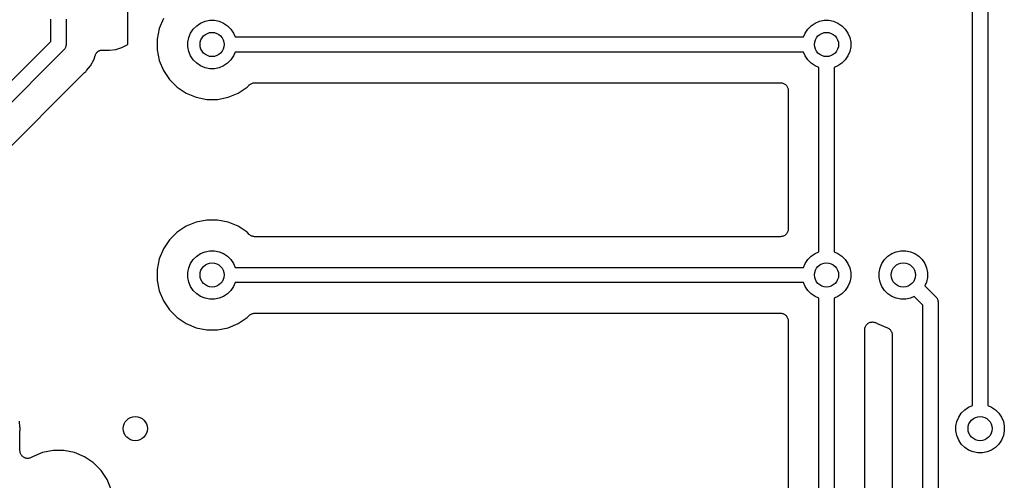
# Model space of a CAD drawing. Extents: x 4.65 to 8.55, y -5.31 to -3.29.
# Tile 13 of 29: x 6.27 to 6.92, y -4.28 to -3.98. Entities that reach past the tile are written whole.
import ezdxf

# ---------------------------------------------------------------- set-up
doc = ezdxf.new("R2010")
doc.units = 0
doc.header["$MEASUREMENT"] = 0
doc.layers.add('BLACK', color=7, linetype='CONTINUOUS')

msp = doc.modelspace()

# ---------------------------------------------------------------- linework, layer by layer
at = {"layer": 'BLACK', "linetype": 'CONTINUOUS'}
for p, q in [((6.89508, -4.23499), (6.89508, -3.91501)), ((6.90492, -3.91501), (6.90492, -4.23499)), ((6.34508, -3.99981), (6.34508, -3.94976)), ((6.29508, -3.99796), (6.29508, -3.98346)), ((6.30492, -3.98346), (6.30492, -3.99976)), ((6.36832, -3.98307), (6.36563, -3.98957)), ((6.38996, -3.98777), (6.39254, -3.98604)), ((6.39254, -3.98604), (6.39541, -3.98486)), ((6.39541, -3.98486), (6.39845, -3.98425)), ((6.39845, -3.98425), (6.40155, -3.98425)), ((6.40155, -3.98425), (6.40459, -3.98486)), ((6.40459, -3.98486), (6.40746, -3.98604)), ((6.40746, -3.98604), (6.41004, -3.98777)), ((6.78996, -3.98777), (6.79254, -3.98604)), ((6.79254, -3.98604), (6.79541, -3.98486)), ((6.79541, -3.98486), (6.79845, -3.98425)), ((6.79845, -3.98425), (6.80155, -3.98425)), ((6.80155, -3.98425), (6.80459, -3.98486)), ((6.80459, -3.98486), (6.80746, -3.98604)), ((6.80746, -3.98604), (6.81004, -3.98777)), ((6.36563, -3.98957), (6.36425, -3.99648)), ((6.38486, -3.99541), (6.38604, -3.99254)), ((6.38604, -3.99254), (6.38777, -3.98996)), ((6.38777, -3.98996), (6.38996, -3.98777)), ((6.41004, -3.98777), (6.41223, -3.98996)), ((6.41223, -3.98996), (6.41396, -3.99254)), ((6.41396, -3.99254), (6.41501, -3.99508)), ((6.78499, -3.99508), (6.78604, -3.99254)), ((6.78604, -3.99254), (6.78777, -3.98996)), ((6.78777, -3.98996), (6.78996, -3.98777)), ((6.81004, -3.98777), (6.81223, -3.98996)), ((6.81223, -3.98996), (6.81396, -3.99254)), ((6.81396, -3.99254), (6.81514, -3.99541)), ((6.19796, -4.09508), (6.29508, -3.99796)), ((6.30492, -3.99976), (6.30495, -4)), ((6.34463, -4.00017), (6.34508, -3.99981)), ((6.36425, -3.99648), (6.36425, -4.00352)), ((6.38425, -3.99845), (6.38486, -3.99541)), ((6.38425, -4.00155), (6.38425, -3.99845)), ((6.41501, -3.99508), (6.78499, -3.99508)), ((6.81514, -3.99541), (6.81575, -3.99845)), ((6.81575, -3.99845), (6.81575, -4.00155)), ((6.30331, -4.00365), (6.20365, -4.10331)), ((6.3035, -4.0035), (6.30331, -4.00365)), ((6.30365, -4.00331), (6.3035, -4.0035)), ((6.30411, -4.00275), (6.30365, -4.00331)), ((6.30365, -4.00331), (6.30365, -4.00331)), ((6.30457, -4.00189), (6.30411, -4.00275)), ((6.30411, -4.00275), (6.30411, -4.00275)), ((6.30485, -4.00096), (6.30457, -4.00189)), ((6.30492, -4.00024), (6.30485, -4.00096)), ((6.30495, -4), (6.30492, -4.00024)), ((6.30492, -4.00024), (6.30492, -4.00024)), ((6.32418, -4.00641), (6.32428, -4.00617)), ((6.32428, -4.00617), (6.32441, -4.00599)), ((6.32441, -4.00599), (6.32452, -4.00579)), ((6.32452, -4.00579), (6.32469, -4.00559)), ((6.32469, -4.00559), (6.32484, -4.00537)), ((6.32484, -4.00537), (6.325, -4.00521)), ((6.325, -4.00521), (6.32514, -4.00504)), ((6.32514, -4.00504), (6.32535, -4.00487)), ((6.32535, -4.00487), (6.32554, -4.00468)), ((6.32554, -4.00468), (6.32572, -4.00456)), ((6.32572, -4.00456), (6.3259, -4.00442)), ((6.3259, -4.00442), (6.32613, -4.0043)), ((6.32613, -4.0043), (6.32635, -4.00415)), ((6.32635, -4.00415), (6.32656, -4.00407)), ((6.32656, -4.00407), (6.32676, -4.00396)), ((6.32676, -4.00396), (6.32701, -4.00389)), ((6.32701, -4.00389), (6.32726, -4.00379)), ((6.32726, -4.00379), (6.32748, -4.00375)), ((6.32748, -4.00375), (6.32769, -4.00368)), ((6.32769, -4.00368), (6.32796, -4.00365)), ((6.32796, -4.00365), (6.32822, -4.00361)), ((6.32822, -4.00361), (6.32844, -4.00361)), ((6.32844, -4.00361), (6.32866, -4.00359)), ((6.32866, -4.00359), (6.33322, -4.00359)), ((6.33322, -4.00359), (6.33739, -4.00318)), ((6.33739, -4.00318), (6.34116, -4.00203)), ((6.34116, -4.00203), (6.34463, -4.00017)), ((6.36425, -4.00352), (6.36563, -4.01043)), ((6.38486, -4.00459), (6.38425, -4.00155)), ((6.38604, -4.00746), (6.38486, -4.00459)), ((6.41501, -4.00492), (6.41396, -4.00746)), ((6.78499, -4.00492), (6.41501, -4.00492)), ((6.78604, -4.00746), (6.78499, -4.00492)), ((6.81514, -4.00459), (6.81396, -4.00746)), ((6.81575, -4.00155), (6.81514, -4.00459)), ((6.32082, -4.01391), (6.32314, -4.00958)), ((6.32314, -4.00958), (6.32388, -4.00713)), ((6.32388, -4.00713), (6.3239, -4.00707)), ((6.3239, -4.00707), (6.32399, -4.00686)), ((6.32399, -4.00686), (6.32405, -4.00665)), ((6.32405, -4.00665), (6.32418, -4.00641)), ((6.36563, -4.01043), (6.36832, -4.01693)), ((6.38777, -4.01004), (6.38604, -4.00746)), ((6.38996, -4.01223), (6.38777, -4.01004)), ((6.39254, -4.01396), (6.38996, -4.01223)), ((6.41004, -4.01223), (6.40746, -4.01396)), ((6.41223, -4.01004), (6.41004, -4.01223)), ((6.41396, -4.00746), (6.41223, -4.01004)), ((6.78777, -4.01004), (6.78604, -4.00746)), ((6.78996, -4.01223), (6.78777, -4.01004)), ((6.79254, -4.01396), (6.78996, -4.01223)), ((6.81004, -4.01223), (6.80746, -4.01396)), ((6.81223, -4.01004), (6.81004, -4.01223)), ((6.81396, -4.00746), (6.81223, -4.01004)), ((6.22124, -4.11401), (6.31658, -4.01866)), ((6.31658, -4.01866), (6.31663, -4.01861)), ((6.31663, -4.01861), (6.3168, -4.01848)), ((6.3168, -4.01848), (6.31695, -4.01833)), ((6.31695, -4.01833), (6.31771, -4.01771)), ((6.31771, -4.01771), (6.31833, -4.01695)), ((6.31833, -4.01694), (6.32082, -4.01391)), ((6.31833, -4.01695), (6.31833, -4.01694)), ((6.36832, -4.01693), (6.37223, -4.02279)), ((6.39541, -4.01514), (6.39254, -4.01396)), ((6.39845, -4.01575), (6.39541, -4.01514)), ((6.40155, -4.01575), (6.39845, -4.01575)), ((6.40459, -4.01514), (6.40155, -4.01575)), ((6.40746, -4.01396), (6.40459, -4.01514)), ((6.79508, -4.01501), (6.79254, -4.01396)), ((6.79508, -4.13499), (6.79508, -4.01501)), ((6.80746, -4.01396), (6.80492, -4.01501)), ((6.80492, -4.01501), (6.80492, -4.13499)), ((6.37223, -4.02279), (6.37721, -4.02777)), ((6.42498, -4.02573), (6.42539, -4.02552)), ((6.42539, -4.02552), (6.4258, -4.0253)), ((6.4258, -4.0253), (6.42582, -4.02529)), ((6.42582, -4.02529), (6.42585, -4.02528)), ((6.42585, -4.02528), (6.42629, -4.02515)), ((6.42629, -4.02515), (6.42673, -4.02502)), ((6.42673, -4.02502), (6.42676, -4.02501)), ((6.42676, -4.02501), (6.42679, -4.02501)), ((6.42679, -4.02501), (6.42724, -4.02497)), ((6.42724, -4.02497), (6.42771, -4.02492)), ((6.42771, -4.02492), (6.77008, -4.02492)), ((6.77008, -4.02492), (6.77011, -4.02492)), ((6.77011, -4.02492), (6.77011, -4.02492)), ((6.77011, -4.02492), (6.77011, -4.02492)), ((6.77011, -4.02492), (6.77015, -4.02492)), ((6.77015, -4.02492), (6.77062, -4.02497)), ((6.77062, -4.02497), (6.77108, -4.02502)), ((6.77108, -4.02502), (6.7711, -4.02503)), ((6.7711, -4.02503), (6.77112, -4.02503)), ((6.77112, -4.02503), (6.77157, -4.02517)), ((6.77157, -4.02517), (6.77202, -4.02531)), ((6.77202, -4.02531), (6.77203, -4.02532)), ((6.77203, -4.02532), (6.77205, -4.02533)), ((6.77205, -4.02533), (6.77246, -4.02555)), ((6.37721, -4.02777), (6.38307, -4.03168)), ((6.38307, -4.03168), (6.38957, -4.03437)), ((6.41043, -4.03437), (6.41693, -4.03168)), ((6.41693, -4.03168), (6.42279, -4.02777)), ((6.42279, -4.02777), (6.42417, -4.02639)), ((6.42417, -4.02639), (6.42418, -4.02637)), ((6.42418, -4.02637), (6.42422, -4.02634)), ((6.42418, -4.02637), (6.42418, -4.02637)), ((6.42418, -4.02637), (6.42418, -4.02637)), ((6.42422, -4.02634), (6.42458, -4.02605)), ((6.42458, -4.02605), (6.42494, -4.02576)), ((6.42494, -4.02576), (6.42496, -4.02574)), ((6.42496, -4.02574), (6.42498, -4.02573)), ((6.77246, -4.02555), (6.77287, -4.02578)), ((6.77287, -4.02578), (6.77289, -4.02579)), ((6.77289, -4.02579), (6.7729, -4.0258)), ((6.7729, -4.0258), (6.77326, -4.0261)), ((6.77326, -4.0261), (6.77363, -4.0264)), ((6.77363, -4.0264), (6.77364, -4.02641)), ((6.77364, -4.02641), (6.77365, -4.02642)), ((6.77365, -4.02642), (6.77395, -4.02679)), ((6.77395, -4.02679), (6.77424, -4.02715)), ((6.77424, -4.02715), (6.77425, -4.02717)), ((6.77425, -4.02717), (6.77426, -4.02718)), ((6.77426, -4.02718), (6.77448, -4.0276)), ((6.77448, -4.0276), (6.7747, -4.02802)), ((6.7747, -4.02802), (6.77471, -4.02803)), ((6.77471, -4.02803), (6.77471, -4.02805)), ((6.77471, -4.02805), (6.77485, -4.0285)), ((6.77485, -4.0285), (6.77498, -4.02895)), ((6.77498, -4.02895), (6.77499, -4.02897)), ((6.77499, -4.02897), (6.77499, -4.02898)), ((6.77499, -4.02898), (6.77503, -4.02945)), ((6.77503, -4.02945), (6.77508, -4.02992)), ((6.77508, -4.02992), (6.77508, -4.12008)), ((6.38957, -4.03437), (6.39648, -4.03575)), ((6.39648, -4.03575), (6.40352, -4.03575)), ((6.40352, -4.03575), (6.41043, -4.03437)), ((6.39648, -4.11425), (6.38957, -4.11563)), ((6.40352, -4.11425), (6.39648, -4.11425)), ((6.41043, -4.11563), (6.40352, -4.11425)), ((6.38307, -4.11832), (6.37721, -4.12223)), ((6.38957, -4.11563), (6.38307, -4.11832)), ((6.41693, -4.11832), (6.41043, -4.11563)), ((6.42279, -4.12223), (6.41693, -4.11832)), ((6.77483, -4.12157), (6.77469, -4.12202)), ((6.77497, -4.12112), (6.77483, -4.12157)), ((6.77498, -4.12108), (6.77497, -4.1211)), ((6.77497, -4.1211), (6.77497, -4.12112)), ((6.77503, -4.12062), (6.77498, -4.12108)), ((6.77508, -4.12015), (6.77503, -4.12062)), ((6.77508, -4.12008), (6.77508, -4.12011)), ((6.77508, -4.12011), (6.77508, -4.12011)), ((6.77508, -4.12011), (6.77508, -4.12011)), ((6.77508, -4.12011), (6.77508, -4.12015)), ((6.37223, -4.12721), (6.36832, -4.13307)), ((6.37721, -4.12223), (6.37223, -4.12721)), ((6.42417, -4.12361), (6.42279, -4.12223)), ((6.42453, -4.12391), (6.42417, -4.12361)), ((6.42488, -4.1242), (6.42453, -4.12391)), ((6.4249, -4.12422), (6.42488, -4.1242)), ((6.42492, -4.12423), (6.4249, -4.12422)), ((6.42533, -4.12445), (6.42492, -4.12423)), ((6.42574, -4.12467), (6.42533, -4.12445)), ((6.42576, -4.12468), (6.42574, -4.12467)), ((6.42578, -4.12469), (6.42576, -4.12468)), ((6.42622, -4.12483), (6.42578, -4.12469)), ((6.42667, -4.12497), (6.42622, -4.12483)), ((6.42669, -4.12497), (6.42667, -4.12497)), ((6.42672, -4.12498), (6.42669, -4.12497)), ((6.42717, -4.12503), (6.42672, -4.12498)), ((6.42764, -4.12508), (6.42717, -4.12503)), ((6.42769, -4.12508), (6.42764, -4.12508)), ((6.42771, -4.12508), (6.42769, -4.12508)), ((6.42769, -4.12508), (6.42769, -4.12508)), ((6.42769, -4.12508), (6.42769, -4.12508)), ((6.77008, -4.12508), (6.42771, -4.12508)), ((6.77055, -4.12503), (6.77008, -4.12508)), ((6.77102, -4.12499), (6.77055, -4.12503)), ((6.77103, -4.12499), (6.77102, -4.12499)), ((6.77105, -4.12498), (6.77103, -4.12499)), ((6.7715, -4.12485), (6.77105, -4.12498)), ((6.77195, -4.12471), (6.7715, -4.12485)), ((6.77197, -4.12471), (6.77195, -4.12471)), ((6.77198, -4.1247), (6.77197, -4.12471)), ((6.7724, -4.12448), (6.77198, -4.1247)), ((6.77282, -4.12426), (6.7724, -4.12448)), ((6.77283, -4.12425), (6.77282, -4.12426)), ((6.77285, -4.12424), (6.77283, -4.12425)), ((6.77321, -4.12395), (6.77285, -4.12424)), ((6.77358, -4.12365), (6.77321, -4.12395)), ((6.77359, -4.12364), (6.77358, -4.12365)), ((6.7736, -4.12363), (6.77359, -4.12364)), ((6.7739, -4.12326), (6.7736, -4.12363)), ((6.7742, -4.1229), (6.7739, -4.12326)), ((6.77421, -4.12289), (6.7742, -4.1229)), ((6.77422, -4.12287), (6.77421, -4.12289)), ((6.77445, -4.12246), (6.77422, -4.12287)), ((6.77467, -4.12205), (6.77445, -4.12246)), ((6.77468, -4.12203), (6.77467, -4.12205)), ((6.77469, -4.12202), (6.77468, -4.12203)), ((6.36832, -4.13307), (6.36563, -4.13957)), ((6.39541, -4.13486), (6.39845, -4.13425)), ((6.39845, -4.13425), (6.40155, -4.13425)), ((6.40155, -4.13425), (6.40459, -4.13486)), ((6.84541, -4.13486), (6.84845, -4.13425)), ((6.84845, -4.13425), (6.85155, -4.13425)), ((6.85155, -4.13425), (6.85459, -4.13486)), ((6.36563, -4.13957), (6.36425, -4.14648)), ((6.38604, -4.14254), (6.38777, -4.13996)), ((6.38777, -4.13996), (6.38996, -4.13777)), ((6.38996, -4.13777), (6.39254, -4.13604)), ((6.39254, -4.13604), (6.39541, -4.13486)), ((6.40459, -4.13486), (6.40746, -4.13604)), ((6.40746, -4.13604), (6.41004, -4.13777)), ((6.41004, -4.13777), (6.41223, -4.13996)), ((6.41223, -4.13996), (6.41396, -4.14254)), ((6.78604, -4.14254), (6.78777, -4.13996)), ((6.78777, -4.13996), (6.78996, -4.13777)), ((6.78996, -4.13777), (6.79254, -4.13604)), ((6.79254, -4.13604), (6.79508, -4.13499)), ((6.80492, -4.13499), (6.80746, -4.13604)), ((6.80746, -4.13604), (6.81004, -4.13777)), ((6.81004, -4.13777), (6.81223, -4.13996)), ((6.81223, -4.13996), (6.81396, -4.14254)), ((6.83604, -4.14254), (6.83777, -4.13996)), ((6.83777, -4.13996), (6.83996, -4.13777)), ((6.83996, -4.13777), (6.84254, -4.13604)), ((6.84254, -4.13604), (6.84541, -4.13486)), ((6.85459, -4.13486), (6.85746, -4.13604)), ((6.85746, -4.13604), (6.86004, -4.13777)), ((6.86004, -4.13777), (6.86223, -4.13996)), ((6.86223, -4.13996), (6.86396, -4.14254)), ((6.36425, -4.14648), (6.36425, -4.15352)), ((6.38425, -4.14845), (6.38486, -4.14541)), ((6.38486, -4.14541), (6.38604, -4.14254)), ((6.41396, -4.14254), (6.41501, -4.14508)), ((6.41501, -4.14508), (6.78499, -4.14508)), ((6.78499, -4.14508), (6.78604, -4.14254)), ((6.81396, -4.14254), (6.81514, -4.14541)), ((6.81514, -4.14541), (6.81575, -4.14845)), ((6.83425, -4.14845), (6.83486, -4.14541)), ((6.83486, -4.14541), (6.83604, -4.14254)), ((6.86396, -4.14254), (6.86514, -4.14541)), ((6.86514, -4.14541), (6.86575, -4.14845)), ((6.36425, -4.15352), (6.36563, -4.16043)), ((6.38425, -4.15155), (6.38425, -4.14845)), ((6.38486, -4.15459), (6.38425, -4.15155)), ((6.81575, -4.15155), (6.81514, -4.15459)), ((6.81575, -4.14845), (6.81575, -4.15155)), ((6.83425, -4.15155), (6.83425, -4.14845)), ((6.83486, -4.15459), (6.83425, -4.15155)), ((6.86575, -4.15155), (6.86514, -4.15459)), ((6.86575, -4.14845), (6.86575, -4.15155)), ((6.38604, -4.15746), (6.38486, -4.15459)), ((6.38777, -4.16004), (6.38604, -4.15746)), ((6.38996, -4.16223), (6.38777, -4.16004)), ((6.41223, -4.16004), (6.41004, -4.16223)), ((6.41396, -4.15746), (6.41223, -4.16004)), ((6.41501, -4.15492), (6.41396, -4.15746)), ((6.78499, -4.15492), (6.41501, -4.15492)), ((6.78604, -4.15746), (6.78499, -4.15492)), ((6.78777, -4.16004), (6.78604, -4.15746)), ((6.78996, -4.16223), (6.78777, -4.16004)), ((6.81223, -4.16004), (6.81004, -4.16223)), ((6.81396, -4.15746), (6.81223, -4.16004)), ((6.81514, -4.15459), (6.81396, -4.15746)), ((6.83604, -4.15746), (6.83486, -4.15459)), ((6.83777, -4.16004), (6.83604, -4.15746)), ((6.83996, -4.16223), (6.83777, -4.16004)), ((6.86514, -4.15459), (6.86409, -4.15713)), ((6.86409, -4.15713), (6.87103, -4.16407)), ((6.36563, -4.16043), (6.36832, -4.16693)), ((6.39254, -4.16396), (6.38996, -4.16223)), ((6.39541, -4.16514), (6.39254, -4.16396)), ((6.39845, -4.16575), (6.39541, -4.16514)), ((6.40155, -4.16575), (6.39845, -4.16575)), ((6.40459, -4.16514), (6.40155, -4.16575)), ((6.40746, -4.16396), (6.40459, -4.16514)), ((6.41004, -4.16223), (6.40746, -4.16396)), ((6.79254, -4.16396), (6.78996, -4.16223)), ((6.79508, -4.16501), (6.79254, -4.16396)), ((6.79508, -4.99508), (6.79508, -4.16501)), ((6.80746, -4.16396), (6.80492, -4.16501)), ((6.80492, -4.16501), (6.80492, -4.99976)), ((6.81004, -4.16223), (6.80746, -4.16396)), ((6.84254, -4.16396), (6.83996, -4.16223)), ((6.84541, -4.16514), (6.84254, -4.16396)), ((6.84845, -4.16575), (6.84541, -4.16514)), ((6.85155, -4.16575), (6.84845, -4.16575)), ((6.85459, -4.16514), (6.85155, -4.16575)), ((6.85713, -4.16409), (6.85459, -4.16514)), ((6.8628, -4.16976), (6.85713, -4.16409)), ((6.87103, -4.16407), (6.87121, -4.16422)), ((6.87121, -4.16422), (6.87137, -4.16441)), ((6.87137, -4.16441), (6.87137, -4.16441)), ((6.87137, -4.16441), (6.87175, -4.16487)), ((6.87175, -4.16487), (6.87183, -4.16497)), ((6.87183, -4.16497), (6.87229, -4.16582)), ((6.87229, -4.16582), (6.87257, -4.16675)), ((6.36832, -4.16693), (6.37223, -4.17279)), ((6.37223, -4.17279), (6.37721, -4.17777)), ((6.8628, -4.51748), (6.8628, -4.16976)), ((6.87257, -4.16675), (6.87264, -4.16748)), ((6.87264, -4.16748), (6.87264, -4.16748)), ((6.87264, -4.16748), (6.87266, -4.16772)), ((6.87266, -4.16772), (6.87264, -4.16796)), ((6.87264, -4.16796), (6.87264, -4.61568)), ((6.37721, -4.17777), (6.38307, -4.18168)), ((6.41693, -4.18168), (6.42279, -4.17777)), ((6.42279, -4.17777), (6.42417, -4.17639)), ((6.42417, -4.17639), (6.42418, -4.17637)), ((6.42418, -4.17637), (6.42422, -4.17634)), ((6.42418, -4.17637), (6.42418, -4.17637)), ((6.42418, -4.17637), (6.42418, -4.17637)), ((6.42422, -4.17634), (6.42458, -4.17605)), ((6.42458, -4.17605), (6.42494, -4.17576)), ((6.42494, -4.17576), (6.42496, -4.17574)), ((6.42496, -4.17574), (6.42498, -4.17573)), ((6.42498, -4.17573), (6.42539, -4.17552)), ((6.42539, -4.17552), (6.4258, -4.1753)), ((6.4258, -4.1753), (6.42582, -4.17529)), ((6.42582, -4.17529), (6.42585, -4.17528)), ((6.42585, -4.17528), (6.42629, -4.17515)), ((6.42629, -4.17515), (6.42673, -4.17502)), ((6.42673, -4.17502), (6.42676, -4.17501)), ((6.42676, -4.17501), (6.42679, -4.17501)), ((6.42679, -4.17501), (6.42724, -4.17497)), ((6.42724, -4.17497), (6.42771, -4.17492)), ((6.42771, -4.17492), (6.77008, -4.17492)), ((6.77008, -4.17492), (6.77011, -4.17492)), ((6.77011, -4.17492), (6.77011, -4.17492)), ((6.77011, -4.17492), (6.77011, -4.17492)), ((6.77011, -4.17492), (6.77015, -4.17492)), ((6.77015, -4.17492), (6.77062, -4.17497)), ((6.77062, -4.17497), (6.77108, -4.17502)), ((6.77108, -4.17502), (6.7711, -4.17503)), ((6.7711, -4.17503), (6.77112, -4.17503)), ((6.77112, -4.17503), (6.77157, -4.17517)), ((6.77157, -4.17517), (6.77202, -4.17531)), ((6.77202, -4.17531), (6.77203, -4.17532)), ((6.77203, -4.17532), (6.77205, -4.17533)), ((6.77205, -4.17533), (6.77246, -4.17555)), ((6.77246, -4.17555), (6.77287, -4.17578)), ((6.77287, -4.17578), (6.77289, -4.17579)), ((6.77289, -4.17579), (6.7729, -4.1758)), ((6.7729, -4.1758), (6.77326, -4.1761)), ((6.77326, -4.1761), (6.77363, -4.1764)), ((6.77363, -4.1764), (6.77364, -4.17641)), ((6.77364, -4.17641), (6.77365, -4.17642)), ((6.77365, -4.17642), (6.77395, -4.17679)), ((6.77395, -4.17679), (6.77424, -4.17715)), ((6.77424, -4.17715), (6.77425, -4.17717)), ((6.77425, -4.17717), (6.77426, -4.17718)), ((6.77426, -4.17718), (6.77448, -4.1776)), ((6.77448, -4.1776), (6.7747, -4.17802)), ((6.7747, -4.17802), (6.77471, -4.17803)), ((6.77471, -4.17803), (6.77471, -4.17805)), ((6.77471, -4.17805), (6.77485, -4.1785)), ((6.77485, -4.1785), (6.77498, -4.17895)), ((6.77498, -4.17895), (6.77499, -4.17897)), ((6.77499, -4.17897), (6.77499, -4.17898)), ((6.77499, -4.17898), (6.77503, -4.17945)), ((6.38307, -4.18168), (6.38957, -4.18437)), ((6.38957, -4.18437), (6.39648, -4.18575)), ((6.39648, -4.18575), (6.40352, -4.18575)), ((6.40352, -4.18575), (6.41043, -4.18437)), ((6.41043, -4.18437), (6.41693, -4.18168)), ((6.77503, -4.17945), (6.77508, -4.17992)), ((6.77508, -4.17992), (6.77508, -4.64717)), ((6.82492, -4.18552), (6.82498, -4.18504)), ((6.82492, -4.18554), (6.82492, -4.18552)), ((6.82492, -4.18559), (6.82492, -4.18554)), ((6.82492, -4.18554), (6.82492, -4.18554)), ((6.82492, -4.18554), (6.82492, -4.18554)), ((6.82492, -4.99853), (6.82492, -4.18559)), ((6.82498, -4.18504), (6.82503, -4.18457)), ((6.82503, -4.18455), (6.82518, -4.18409)), ((6.82503, -4.18456), (6.82503, -4.18455)), ((6.82503, -4.18457), (6.82503, -4.18456)), ((6.82518, -4.18409), (6.82532, -4.18364)), ((6.82532, -4.18363), (6.82533, -4.18362)), ((6.82532, -4.18364), (6.82532, -4.18363)), ((6.82533, -4.18362), (6.82556, -4.1832)), ((6.82556, -4.1832), (6.82578, -4.18278)), ((6.82578, -4.18278), (6.82579, -4.18278)), ((6.82579, -4.18278), (6.8258, -4.18277)), ((6.8258, -4.18277), (6.8261, -4.1824)), ((6.8261, -4.1824), (6.82641, -4.18203)), ((6.82641, -4.18203), (6.82642, -4.18203)), ((6.82642, -4.18202), (6.82679, -4.18172)), ((6.82642, -4.18203), (6.82642, -4.18202)), ((6.82679, -4.18172), (6.82717, -4.18142)), ((6.82717, -4.18142), (6.82717, -4.18141)), ((6.82717, -4.18141), (6.82718, -4.18141)), ((6.82718, -4.18141), (6.82761, -4.18119)), ((6.82761, -4.18119), (6.82803, -4.18096)), ((6.82803, -4.18096), (6.82804, -4.18096)), ((6.82804, -4.18096), (6.82805, -4.18096)), ((6.82805, -4.18096), (6.8285, -4.18082)), ((6.8285, -4.18082), (6.82896, -4.18068)), ((6.82896, -4.18068), (6.82897, -4.18068)), ((6.82897, -4.18068), (6.82898, -4.18068)), ((6.82898, -4.18068), (6.82946, -4.18064)), ((6.82946, -4.18064), (6.82993, -4.18059)), ((6.82993, -4.18059), (6.82995, -4.18059)), ((6.82995, -4.18059), (6.82996, -4.18059)), ((6.82996, -4.18059), (6.83043, -4.18064)), ((6.83043, -4.18064), (6.83091, -4.18069)), ((6.83091, -4.18069), (6.83092, -4.18069)), ((6.83092, -4.18069), (6.83093, -4.18069)), ((6.83093, -4.18069), (6.83139, -4.18084)), ((6.83139, -4.18084), (6.83184, -4.18097)), ((6.83184, -4.18097), (6.83185, -4.18098)), ((6.83185, -4.18098), (6.83186, -4.18098)), ((6.83186, -4.18098), (6.83228, -4.18121)), ((6.83228, -4.18121), (6.8327, -4.18143)), ((6.8327, -4.18143), (6.83307, -4.18168)), ((6.83307, -4.18168), (6.83971, -4.18443)), ((6.83971, -4.18443), (6.83973, -4.18444)), ((6.83973, -4.18444), (6.83973, -4.18444)), ((6.83973, -4.18444), (6.83973, -4.18444)), ((6.83973, -4.18444), (6.83977, -4.18446)), ((6.83977, -4.18446), (6.84018, -4.18468)), ((6.84018, -4.18468), (6.84059, -4.1849)), ((6.84059, -4.1849), (6.84061, -4.18492)), ((6.84061, -4.18492), (6.84063, -4.18493)), ((6.84063, -4.18493), (6.84099, -4.18523)), ((6.84099, -4.18523), (6.84134, -4.18553)), ((6.84134, -4.18553), (6.84136, -4.18554)), ((6.84136, -4.18554), (6.84137, -4.18556)), ((6.84137, -4.18556), (6.84167, -4.18592)), ((6.84167, -4.18592), (6.84196, -4.18628)), ((6.84196, -4.18628), (6.84197, -4.1863)), ((6.84197, -4.1863), (6.84198, -4.18632)), ((6.84198, -4.18632), (6.8422, -4.18673)), ((6.8422, -4.18673), (6.84242, -4.18714)), ((6.84242, -4.18714), (6.84242, -4.18717)), ((6.84242, -4.18717), (6.84243, -4.18719)), ((6.84243, -4.18719), (6.84257, -4.18763)), ((6.84257, -4.18763), (6.8427, -4.18808)), ((6.8427, -4.18808), (6.8427, -4.1881)), ((6.8427, -4.1881), (6.84271, -4.18812)), ((6.84271, -4.18812), (6.84275, -4.18859)), ((6.84275, -4.18859), (6.8428, -4.18905)), ((6.8428, -4.18905), (6.8428, -4.51625)), ((6.88996, -4.23777), (6.89254, -4.23604)), ((6.89254, -4.23604), (6.89508, -4.23499)), ((6.90492, -4.23499), (6.90746, -4.23604)), ((6.90746, -4.23604), (6.91004, -4.23777)), ((6.88486, -4.24541), (6.88604, -4.24254)), ((6.88604, -4.24254), (6.88777, -4.23996)), ((6.88777, -4.23996), (6.88996, -4.23777)), ((6.91004, -4.23777), (6.91223, -4.23996)), ((6.91223, -4.23996), (6.91396, -4.24254)), ((6.91396, -4.24254), (6.91514, -4.24541)), ((6.27494, -4.24902), (6.27456, -4.24511)), ((6.27495, -4.24902), (6.27494, -4.24902)), ((6.27504, -4.25), (6.27495, -4.24902)), ((6.88425, -4.24845), (6.88486, -4.24541)), ((6.88425, -4.25155), (6.88425, -4.24845)), ((6.91514, -4.24541), (6.91575, -4.24845)), ((6.91575, -4.24845), (6.91575, -4.25155)), ((6.27492, -4.2514), (6.27495, -4.25119)), ((6.27492, -4.25147), (6.27492, -4.2514)), ((6.27492, -4.26441), (6.27492, -4.25147)), ((6.27495, -4.25098), (6.27504, -4.25)), ((6.27495, -4.25119), (6.27495, -4.25098)), ((6.88486, -4.25459), (6.88425, -4.25155)), ((6.88604, -4.25746), (6.88486, -4.25459)), ((6.91514, -4.25459), (6.91396, -4.25746)), ((6.91575, -4.25155), (6.91514, -4.25459)), ((6.88777, -4.26004), (6.88604, -4.25746)), ((6.88996, -4.26223), (6.88777, -4.26004)), ((6.89254, -4.26396), (6.88996, -4.26223)), ((6.91004, -4.26223), (6.90746, -4.26396)), ((6.91223, -4.26004), (6.91004, -4.26223)), ((6.91396, -4.25746), (6.91223, -4.26004)), ((6.27497, -4.26488), (6.27492, -4.26441)), ((6.27501, -4.26536), (6.27497, -4.26488)), ((6.27502, -4.26537), (6.27501, -4.26536)), ((6.27502, -4.26538), (6.27502, -4.26537)), ((6.27515, -4.26584), (6.27502, -4.26538)), ((6.27529, -4.26629), (6.27515, -4.26584)), ((6.2753, -4.2663), (6.27529, -4.26629)), ((6.2753, -4.26631), (6.2753, -4.2663)), ((6.27552, -4.26674), (6.2753, -4.26631)), ((6.27574, -4.26716), (6.27552, -4.26674)), ((6.27575, -4.26717), (6.27574, -4.26716)), ((6.27576, -4.26718), (6.27575, -4.26717)), ((6.27606, -4.26755), (6.27576, -4.26718)), ((6.27636, -4.26792), (6.27606, -4.26755)), ((6.27637, -4.26792), (6.27636, -4.26792)), ((6.27637, -4.26793), (6.27637, -4.26792)), ((6.27674, -4.26824), (6.27637, -4.26793)), ((6.27711, -4.26854), (6.27674, -4.26824)), ((6.27712, -4.26855), (6.27711, -4.26854)), ((6.27713, -4.26855), (6.27712, -4.26855)), ((6.27755, -4.26878), (6.27713, -4.26855)), ((6.27796, -4.26901), (6.27755, -4.26878)), ((6.27797, -4.26901), (6.27796, -4.26901)), ((6.27798, -4.26902), (6.27797, -4.26901)), ((6.27844, -4.26916), (6.27798, -4.26902)), ((6.28177, -4.26905), (6.28131, -4.26919)), ((6.28178, -4.26905), (6.28177, -4.26905)), ((6.28179, -4.26904), (6.28178, -4.26905)), ((6.28221, -4.26883), (6.28179, -4.26904)), ((6.28264, -4.2686), (6.28221, -4.26883)), ((6.28266, -4.26859), (6.28264, -4.2686)), ((6.2827, -4.26857), (6.28266, -4.26859)), ((6.28266, -4.26859), (6.28266, -4.26859)), ((6.28266, -4.26859), (6.28266, -4.26859)), ((6.28307, -4.26832), (6.2827, -4.26857)), ((6.28957, -4.26563), (6.28307, -4.26832)), ((6.29648, -4.26425), (6.28957, -4.26563)), ((6.30352, -4.26425), (6.29648, -4.26425)), ((6.31043, -4.26563), (6.30352, -4.26425)), ((6.31693, -4.26832), (6.31043, -4.26563)), ((6.32279, -4.27223), (6.31693, -4.26832)), ((6.89541, -4.26514), (6.89254, -4.26396)), ((6.89845, -4.26575), (6.89541, -4.26514)), ((6.90155, -4.26575), (6.89845, -4.26575)), ((6.90459, -4.26514), (6.90155, -4.26575)), ((6.90746, -4.26396), (6.90459, -4.26514)), ((6.27889, -4.2693), (6.27844, -4.26916)), ((6.27891, -4.2693), (6.27889, -4.2693)), ((6.27892, -4.26931), (6.27891, -4.2693)), ((6.27939, -4.26936), (6.27892, -4.26931)), ((6.27986, -4.26941), (6.27939, -4.26936)), ((6.27988, -4.26941), (6.27986, -4.26941)), ((6.27989, -4.26941), (6.27988, -4.26941)), ((6.28036, -4.26937), (6.27989, -4.26941)), ((6.28084, -4.26932), (6.28036, -4.26937)), ((6.28085, -4.26932), (6.28084, -4.26932)), ((6.28086, -4.26932), (6.28085, -4.26932)), ((6.28131, -4.26919), (6.28086, -4.26932)), ((6.32777, -4.27721), (6.32279, -4.27223)), ((6.33168, -4.28307), (6.32777, -4.27721)), ((6.33437, -4.28957), (6.33168, -4.28307))]:
    msp.add_line(p, q, dxfattribs=at)
at = {"layer": 'BLACK'}
for centre in [(6.4, -4), (6.8, -4), (6.4, -4.15), (6.8, -4.15), (6.85, -4.15), (6.35, -4.25), (6.9, -4.25)]:
    msp.add_circle(centre, 0.00787, dxfattribs=at)

doc.saveas('drawing.dxf')
